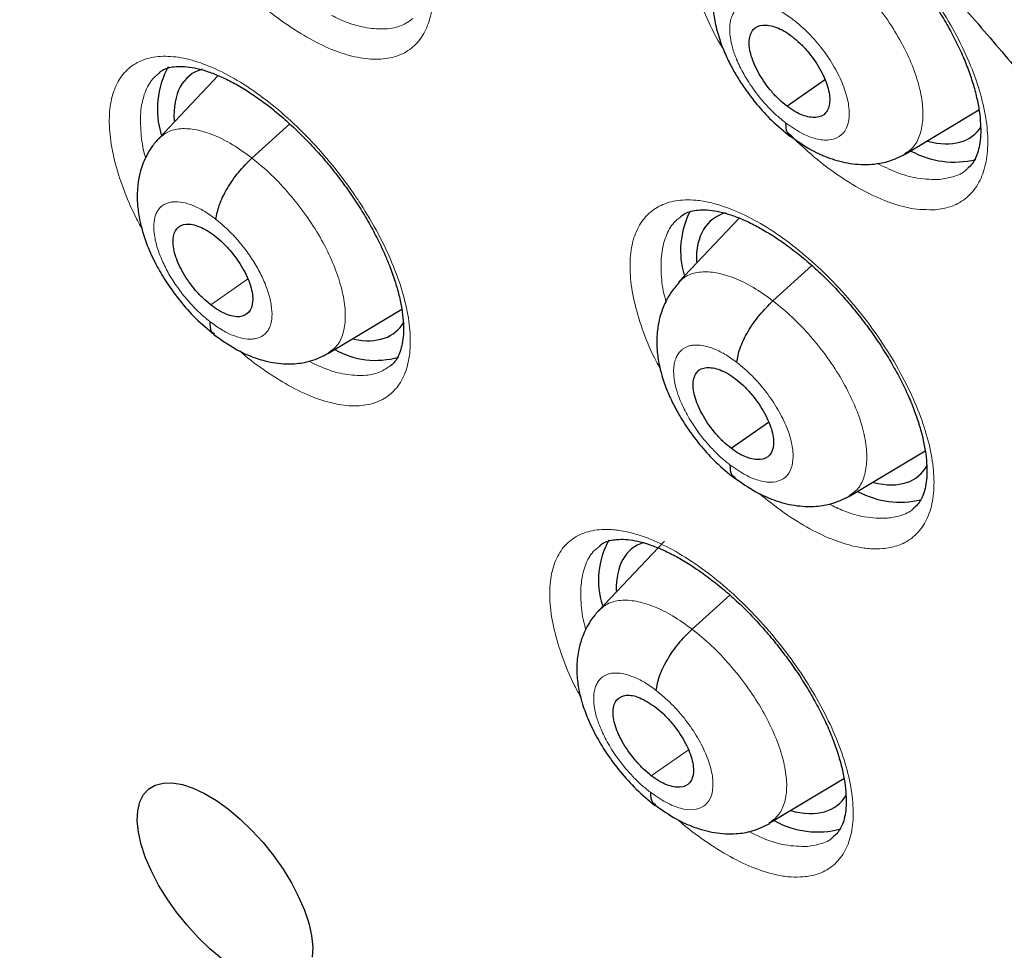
# Model space of a CAD drawing. Header units: millimetres. Extents: x 8 to 2230, y 12 to 2204.
# Tile 131 of 162: x 2051.57 to 2060.52, y 841.98 to 850.45. Entities that reach past the tile are written whole.
import ezdxf

# ---------------------------------------------------------------- set-up
doc = ezdxf.new("R2010")
doc.units = ezdxf.units.MM

msp = doc.modelspace()

# ---------------------------------------------------------------- linework, layer by layer
at = {"color": 7, "linetype": 'Continuous', "lineweight": 30}
for p, q in [((2053.3745, 849.9401), (2052.8321, 849.3671)), ((2058.5459, 849.6626), (2058.8894, 849.9018)), ((2059.6211, 849.2271), (2060.2925, 849.6281)), ((2058.1123, 848.6444), (2057.561, 848.0616)), ((2058.4191, 847.8912), (2058.7734, 848.212)), ((2054.3759, 847.4153), (2055.0437, 847.8142)), ((2058.0382, 846.5494), (2058.3778, 846.7859)), ((2059.1146, 846.1147), (2059.8035, 846.5262)), ((2057.4324, 845.705), (2056.8323, 845.0714)), ((2058.3852, 843.1383), (2059.0648, 843.5448))]:
    msp.add_line(p, q, dxfattribs=at)
at = {"color": 252, "linetype": 'Continuous', "lineweight": 0}
for p, q in [((2053.6808, 849.1907), (2054.0235, 849.5011)), ((2053.3059, 847.8536), (2053.6405, 848.0867)), ((2057.6842, 844.9033), (2058.027, 845.2137)), ((2057.313, 843.5692), (2057.648, 843.8025))]:
    msp.add_line(p, q, dxfattribs=at)
at = {"color": 7, "linetype": 'Continuous', "lineweight": 30, "flags": 128}
msp.add_lwpolyline([(2053.405, 841.9044), (2053.2967, 841.9954), (2053.1909, 842.0973), (2053.0897, 842.2084), (2052.995, 842.3264), (2052.9084, 842.4493), (2052.8317, 842.5746), (2052.7662, 842.7002), (2052.7132, 842.8236), (2052.6737, 842.9425), (2052.6483, 843.0548), (2052.6376, 843.1583), (2052.6418, 843.2512), (2052.6608, 843.3316), (2052.6942, 843.3981), (2052.7414, 843.4494), (2052.8015, 843.4847), (2052.8735, 843.5031), (2052.9559, 843.5045), (2053.0473, 843.4887), (2053.1459, 843.4561), (2053.2499, 843.4072), (2053.3573, 843.343), (2053.4662, 843.2647), (2053.5746, 843.1737), (2053.6804, 843.0718), (2053.7816, 842.9607), (2053.8763, 842.8427), (2053.9629, 842.7198), (2054.0396, 842.5945), (2054.1051, 842.4689), (2054.1581, 842.3455), (2054.1976, 842.2266), (2054.223, 842.1143), (2054.2337, 842.0108), (2054.2295, 841.9179)], dxfattribs=at)
at = {"color": 7, "linetype": 'Continuous', "lineweight": 30}
for centre, radius, start, end in [((2053.6055, 849.6375), 0.7856, 150.94526, 197.37642), ((2060.0704, 849.9861), 0.8326, 241.59471, 283.39552), ((2058.3735, 848.3477), 0.7944, 153.58845, 196.28377), ((2054.8064, 848.0926), 0.7433, 239.94565, 286.21613), ((2059.577, 846.8807), 0.8216, 242.20628, 283.24954), ((2057.5753, 845.3501), 0.7427, 150.70518, 197.94648), ((2058.826, 843.8531), 0.7956, 240.18201, 285.26164)]:
    msp.add_arc(centre, radius, start, end, dxfattribs=at)
for centre, major_axis, ratio, start_param, end_param in [((2054.0477, 848.772), (-0.9345, 1.1684), 0.457273, 6.096728, 6.8506), ((2059.3044, 850.5654), (-0.9368, 1.1698), 0.45834, 2.594635, 3.301105), ((2058.8013, 847.4611), (-0.9366, 1.1685), 0.458397, 6.084315, 6.820831), ((2054.0477, 848.772), (-0.9345, 1.1684), 0.457273, 2.636516, 3.322611), ((2058.8013, 847.4611), (-0.9366, 1.1685), 0.458397, 2.606415, 3.336402), ((2058.0715, 844.4683), (-0.9359, 1.1663), 0.457709, 6.107317, 6.820941), ((2058.0715, 844.4683), (-0.9359, 1.1663), 0.457709, 2.579224, 3.31941)]:
    msp.add_ellipse(centre, major_axis=major_axis, ratio=ratio, start_param=start_param, end_param=end_param, dxfattribs=at)
for points, knots in [([(2091.2758, 812.468), (2091.3522, 812.5277), (2091.5025, 812.6449), (2091.7052, 812.8118), (2091.8851, 812.9654), (2092.0418, 813.1043), (2092.1877, 813.2378), (2092.3208, 813.3634), (2092.4407, 813.48), (2092.5508, 813.59), (2092.6619, 813.7039), (2092.7785, 813.8268), (2092.8941, 813.9524), (2093.0013, 814.0723), (2093.0986, 814.1841), (2093.1864, 814.2874), (2093.287, 814.4086), (2093.3997, 814.5484), (2093.5265, 814.7114), (2093.6494, 814.8754), (2093.7714, 815.0442), (2093.8919, 815.2174), (2094.0106, 815.3945), (2094.1266, 815.5746), (2094.2395, 815.7569), (2094.3494, 815.9415), (2094.4597, 816.1342), (2094.574, 816.3426), (2094.6958, 816.5753), (2094.8245, 816.8345), (2094.9699, 817.1453), (2095.1222, 817.4955), (2095.2728, 817.8723), (2095.4057, 818.2333), (2095.5214, 818.5742), (2095.62, 818.8881), (2095.6865, 819.1152), (2095.7294, 819.2689), (2095.7566, 819.3683), (2095.7886, 819.4884), (2095.8252, 819.6308), (2095.9103, 819.9756), (2096.0278, 820.5127), (2096.1391, 821.146), (2096.2149, 821.6686), (2096.266, 822.0815), (2096.308, 822.4853), (2096.3417, 822.8793), (2096.3674, 823.2576), (2096.3859, 823.6126), (2096.3982, 823.936), (2096.4056, 824.2245), (2096.4094, 824.4768), (2096.4106, 824.6923), (2096.4103, 824.8701), (2096.4093, 824.9976), (2096.4084, 825.0826), (2096.4076, 825.1419), (2096.4065, 825.2108), (2096.4048, 825.3041), (2096.402, 825.428), (2096.3978, 825.5821), (2096.3919, 825.7601), (2096.3809, 826.0356), (2096.3618, 826.4119), (2096.3294, 826.8993), (2096.286, 827.4255), (2096.2298, 827.9912), (2096.1604, 828.5861), (2096.0637, 829.3066), (2095.9347, 830.1348), (2095.7673, 831.0628), (2095.5894, 831.9371), (2095.4057, 832.7568), (2095.2204, 833.5216), (2095.0278, 834.2636), (2094.8296, 834.9819), (2094.6247, 835.6852), (2094.3713, 836.5126), (2094.0547, 837.486), (2093.6606, 838.6187), (2093.227, 839.7888), (2092.7522, 840.9961), (2092.2726, 842.1485), (2091.796, 843.2401), (2091.3296, 844.2654), (2090.8363, 845.3082), (2090.3223, 846.354), (2089.7495, 847.4781), (2089.1211, 848.6649), (2088.4363, 849.9078), (2087.7489, 851.1097), (2087.0622, 852.2693), (2086.4257, 853.3099), (2085.8431, 854.2368), (2085.3147, 855.0584), (2084.7784, 855.8742), (2084.2202, 856.7048), (2083.6145, 857.5861), (2082.9566, 858.5207), (2082.2433, 859.5088), (2081.4854, 860.5318), (2080.6816, 861.5881), (2079.8309, 862.6759), (2079.0348, 863.6655), (2078.3042, 864.552), (2077.6491, 865.3311), (2076.9714, 866.1207), (2076.2711, 866.9198), (2075.5568, 867.7174), (2074.8431, 868.4974), (2074.0853, 869.3083), (2073.2932, 870.1363), (2072.4721, 870.9735), (2071.6894, 871.7528), (2070.9464, 872.476), (2070.2444, 873.1448), (2069.5844, 873.7608), (2069.0387, 874.2604), (2068.5993, 874.6568), (2068.2604, 874.9592), (2067.9492, 875.2341), (2067.6737, 875.4753), (2067.4599, 875.661), (2067.3003, 875.7989), (2067.1823, 875.9004), (2067.0575, 876.0074), (2066.9048, 876.1378), (2066.7075, 876.3053), (2066.474, 876.5023), (2066.2067, 876.7259), (2065.9084, 876.9733), (2065.5774, 877.2451), (2065.2288, 877.5282), (2064.8781, 877.8097), (2064.3893, 878.1977), (2063.7752, 878.6763), (2063.0722, 879.2105), (2062.4371, 879.6822), (2061.8517, 880.1082), (2061.2654, 880.5261), (2060.6506, 880.9549), (2059.9985, 881.399), (2059.3089, 881.8565), (2058.5934, 882.3178), (2057.8759, 882.7668), (2057.1812, 883.1869), (2056.717, 883.4622), (2056.4852, 883.5941), (2056.4713, 883.6021)], [0, 0, 0, 0, 0.0042077, 0.0082656, 0.0121942, 0.0159248, 0.0192828, 0.0222635, 0.025087, 0.0274445, 0.0301951, 0.0333074, 0.0363414, 0.0391559, 0.0417511, 0.0441273, 0.0462845, 0.0500415, 0.0536049, 0.057244, 0.060959, 0.0647457, 0.0685605, 0.0723922, 0.0762278, 0.0800446, 0.0838669, 0.0880517, 0.0927157, 0.0978595, 0.1034175, 0.1108565, 0.1178811, 0.1244908, 0.1306551, 0.136254, 0.141145, 0.1425561, 0.1442438, 0.1463224, 0.1487919, 0.151607, 0.164055, 0.1758629, 0.1825868, 0.189083, 0.1953511, 0.2013911, 0.2071965, 0.2125514, 0.217349, 0.2215892, 0.2252718, 0.2283967, 0.2309638, 0.232973, 0.2338958, 0.2346271, 0.2355301, 0.2368686, 0.2386424, 0.2408517, 0.2434653, 0.2462327, 0.2525492, 0.25933, 0.266575, 0.274284, 0.28244, 0.2906031, 0.303052, 0.3150371, 0.3265577, 0.3364509, 0.3459731, 0.3551243, 0.3639047, 0.3723252, 0.3807252, 0.3938239, 0.4072503, 0.4210066, 0.4350949, 0.4495177, 0.4610865, 0.4728647, 0.4848539, 0.4969042, 0.50868, 0.5232519, 0.5373587, 0.5509994, 0.5641721, 0.5768748, 0.586525, 0.5958834, 0.6050539, 0.614582, 0.6245464, 0.6355915, 0.6471277, 0.6591551, 0.6716742, 0.6846853, 0.6981888, 0.707561, 0.7171571, 0.7269774, 0.7370222, 0.7472853, 0.7573912, 0.7671239, 0.7789713, 0.7902141, 0.8008515, 0.8108829, 0.8203077, 0.8291254, 0.8373355, 0.8420902, 0.8466142, 0.8507949, 0.8544312, 0.8575189, 0.8592433, 0.8607325, 0.8621693, 0.8641563, 0.8667408, 0.8699231, 0.8733271, 0.8772235, 0.8816128, 0.8862861, 0.890855, 0.8953109, 0.9053658, 0.9147908, 0.9226729, 0.9300628, 0.9375455, 0.9454494, 0.9539496, 0.9628899, 0.9722711, 0.9818121, 0.9908807, 0.9994521, 1, 1, 1, 1]), ([(2048.2071, 876.2271), (2048.3197, 876.1618), (2048.6459, 875.9725), (2049.1878, 875.6491), (2049.8334, 875.2529), (2050.481, 874.8436), (2051.1303, 874.4216), (2051.7811, 873.9871), (2052.4332, 873.5403), (2053.0861, 873.0812), (2053.7397, 872.6101), (2054.3938, 872.1273), (2055.0479, 871.6328), (2055.7019, 871.1269), (2056.3555, 870.6098), (2057.0084, 870.0816), (2057.6604, 869.5427), (2058.3111, 868.9932), (2058.9603, 868.4333), (2059.6078, 867.8633), (2060.2533, 867.2834), (2060.8964, 866.6938), (2061.537, 866.0948), (2062.1748, 865.4867), (2062.8095, 864.8696), (2063.4409, 864.2438), (2064.0687, 863.6095), (2064.6926, 862.9671), (2065.3124, 862.3168), (2065.9279, 861.6588), (2066.5387, 860.9935), (2067.1447, 860.321), (2067.7456, 859.6417), (2068.3411, 858.9558), (2068.931, 858.2637), (2069.5151, 857.5655), (2070.0931, 856.8616), (2070.6647, 856.1523), (2071.2299, 855.4378), (2071.7883, 854.7185), (2072.3396, 853.9946), (2072.8838, 853.2665), (2073.4204, 852.5344), (2073.9495, 851.7986), (2074.4706, 851.0594), (2074.9837, 850.3172), (2075.4884, 849.5722), (2075.9847, 848.8247), (2076.4722, 848.0751), (2076.9508, 847.3236), (2077.4204, 846.5706), (2077.8806, 845.8164), (2078.3314, 845.0612), (2078.7725, 844.3054), (2079.2038, 843.5493), (2079.6251, 842.7932), (2080.0362, 842.0374), (2080.437, 841.2822), (2080.8272, 840.528), (2081.2068, 839.7749), (2081.5756, 839.0235), (2081.9335, 838.2739), (2082.2802, 837.5264), (2082.6157, 836.7815), (2082.9398, 836.0393), (2083.2524, 835.3002), (2083.5534, 834.5645), (2083.8426, 833.8325), (2084.12, 833.1045), (2084.3854, 832.3808), (2084.6388, 831.6617), (2084.8799, 830.9474), (2085.1089, 830.2384), (2085.3255, 829.5349), (2085.5296, 828.8371), (2085.7213, 828.1455), (2085.9004, 827.4601), (2086.0669, 826.7815), (2086.2206, 826.1097), (2086.3617, 825.4452), (2086.4899, 824.7881), (2086.6054, 824.1387), (2086.7079, 823.4974), (2086.7976, 822.8644), (2086.8744, 822.2399), (2086.9383, 821.6242), (2086.9892, 821.0176), (2087.0272, 820.4202), (2087.0523, 819.8324), (2087.0645, 819.2544), (2087.0637, 818.6863), (2087.0501, 818.1285), (2087.0236, 817.5811), (2086.9843, 817.0444), (2086.9322, 816.5185), (2086.8673, 816.0036), (2086.7897, 815.5), (2086.6995, 815.0078), (2086.5966, 814.5272), (2086.4812, 814.0583), (2086.3532, 813.6013), (2086.2127, 813.1563), (2086.0598, 812.7235), (2085.8946, 812.3029), (2085.7169, 811.8949), (2085.5269, 811.4993), (2085.3247, 811.1165), (2085.1102, 810.7465), (2084.8835, 810.3894), (2084.6446, 810.0454), (2084.3936, 809.7146), (2084.1305, 809.3973), (2083.8556, 809.0931), (2083.5676, 808.804), (2083.3612, 808.6078), (2083.2475, 808.5121), (2083.2375, 808.5037)], [0, 0, 0, 0, 0.004666, 0.013525, 0.022386, 0.031248, 0.040111, 0.048976, 0.057841, 0.066707, 0.075574, 0.084443, 0.093312, 0.102182, 0.111052, 0.119924, 0.128796, 0.137669, 0.146543, 0.155417, 0.164292, 0.173167, 0.182043, 0.19092, 0.199797, 0.208674, 0.217552, 0.22643, 0.235308, 0.244187, 0.253065, 0.261944, 0.270824, 0.279703, 0.288583, 0.297462, 0.306342, 0.315222, 0.324102, 0.332981, 0.341861, 0.350741, 0.35962, 0.3685, 0.377379, 0.386258, 0.395137, 0.404015, 0.412893, 0.421771, 0.430649, 0.439526, 0.448402, 0.457279, 0.466154, 0.47503, 0.483904, 0.492778, 0.501652, 0.510525, 0.519397, 0.528268, 0.537138, 0.546008, 0.554877, 0.563745, 0.572611, 0.581477, 0.590342, 0.599206, 0.608069, 0.61693, 0.62579, 0.634649, 0.643507, 0.652364, 0.661219, 0.670073, 0.678925, 0.687776, 0.696626, 0.705475, 0.714322, 0.723168, 0.732013, 0.740858, 0.749701, 0.758543, 0.767386, 0.776228, 0.78507, 0.793912, 0.802755, 0.8116, 0.820446, 0.829295, 0.838147, 0.847003, 0.855864, 0.864731, 0.873605, 0.882487, 0.891378, 0.90028, 0.909194, 0.918121, 0.927061, 0.936017, 0.944988, 0.953975, 0.962977, 0.971994, 0.981025, 0.990068, 0.99912, 1, 1, 1, 1]), ([(2053.6648, 856.7721), (2053.7465, 856.7082), (2053.9833, 856.5227), (2054.3751, 856.2072), (2054.8399, 855.8224), (2055.3036, 855.4267), (2055.7661, 855.0208), (2056.227, 854.605), (2056.6857, 854.1794), (2057.142, 853.7446), (2057.5954, 853.3008), (2058.0456, 852.8484), (2058.4923, 852.3877), (2058.9349, 851.9192), (2059.3732, 851.4432), (2059.8068, 850.96), (2060.2354, 850.4702), (2060.6586, 849.974), (2061.076, 849.4718), (2061.4873, 848.9642), (2061.8922, 848.4515), (2062.2903, 847.934), (2062.6813, 847.4123), (2063.065, 846.8868), (2063.4409, 846.3578), (2063.8088, 845.8259), (2064.1685, 845.2914), (2064.5195, 844.7548), (2064.8616, 844.2166), (2065.1946, 843.6772), (2065.5182, 843.137), (2065.8322, 842.5965), (2066.1362, 842.0561), (2066.4301, 841.5163), (2066.7136, 840.9775), (2066.9865, 840.4403), (2067.2486, 839.905), (2067.4997, 839.3721), (2067.7396, 838.842), (2067.9682, 838.3153), (2068.1853, 837.7923), (2068.3906, 837.2736), (2068.5842, 836.7596), (2068.7658, 836.2506), (2068.9354, 835.7473), (2069.0928, 835.2499), (2069.238, 834.759), (2069.3709, 834.275), (2069.4914, 833.7983), (2069.5995, 833.3294), (2069.6952, 832.8686), (2069.7785, 832.4164), (2069.8494, 831.9731), (2069.9079, 831.5393), (2069.9541, 831.1151), (2069.9881, 830.7011), (2070.0099, 830.2975), (2070.0197, 829.9046), (2070.0175, 829.5228), (2070.0035, 829.1524), (2069.9779, 828.7937), (2069.9408, 828.4467), (2069.8925, 828.1118), (2069.8329, 827.7891), (2069.7624, 827.4786), (2069.6811, 827.1805), (2069.589, 826.8946), (2069.4863, 826.621), (2069.3728, 826.3596), (2069.2487, 826.1103), (2069.1135, 825.8728), (2068.9672, 825.6471), (2068.8093, 825.4332), (2068.6396, 825.2308), (2068.4569, 825.0412), (2068.2994, 824.894), (2068.1985, 824.8152), (2068.1667, 824.7904)], [0, 0, 0, 0, 0.00708, 0.020534, 0.033994, 0.047461, 0.060933, 0.074412, 0.087895, 0.101384, 0.114876, 0.128373, 0.141872, 0.155375, 0.16888, 0.182388, 0.195897, 0.209408, 0.222919, 0.236431, 0.249944, 0.263456, 0.276967, 0.290478, 0.303987, 0.317494, 0.330999, 0.344502, 0.358001, 0.371497, 0.384989, 0.398477, 0.41196, 0.425438, 0.43891, 0.452376, 0.465836, 0.479288, 0.492732, 0.506168, 0.519596, 0.533014, 0.546422, 0.55982, 0.573207, 0.586582, 0.599946, 0.613297, 0.626635, 0.639961, 0.653273, 0.666573, 0.679859, 0.693134, 0.706397, 0.71965, 0.732895, 0.746134, 0.75937, 0.772606, 0.785847, 0.799098, 0.812368, 0.825665, 0.839, 0.852387, 0.86584, 0.879379, 0.893024, 0.906796, 0.920721, 0.93482, 0.949113, 0.96361, 0.978307, 0.99318, 1, 1, 1, 1]), ([(2058.0699, 851.7494), (2058.0842, 851.7599), (2058.113, 851.7812), (2058.1691, 851.8014), (2058.2376, 851.8138), (2058.3183, 851.8149), (2058.4112, 851.8029), (2058.5117, 851.7776), (2058.6195, 851.7391), (2058.7339, 851.6871), (2058.8543, 851.6214), (2058.9789, 851.5423), (2059.1059, 851.4504), (2059.2331, 851.3469), (2059.3583, 851.2332), (2059.4798, 851.1109), (2059.5966, 850.981), (2059.7085, 850.8442), (2059.8148, 850.7012), (2059.9136, 850.554), (2060.0034, 850.405), (2060.0826, 850.2569), (2060.1501, 850.1119), (2060.2054, 849.9719), (2060.2489, 849.8367), (2060.2811, 849.707), (2060.3016, 849.5843), (2060.3104, 849.4717), (2060.308, 849.3716), (2060.2957, 849.2861), (2060.2754, 849.2167), (2060.2475, 849.1602), (2060.2184, 849.1195), (2060.1946, 849.1011), (2060.1853, 849.0939)], [0, 0, 0, 0, 0.032702, 0.06605, 0.097061, 0.130096, 0.161681, 0.192443, 0.222696, 0.25341, 0.284586, 0.316139, 0.347938, 0.379843, 0.411692, 0.443271, 0.474627, 0.506372, 0.538446, 0.570696, 0.602901, 0.634844, 0.666358, 0.697332, 0.728159, 0.759501, 0.791025, 0.822441, 0.853497, 0.884069, 0.914256, 0.944545, 0.978376, 1, 1, 1, 1]), ([(2058.0787, 851.1765), (2058.0538, 851.1476), (2058.0071, 851.0935), (2057.9505, 850.9941), (2057.9104, 850.8936), (2057.8876, 850.8002), (2057.8771, 850.729), (2057.8712, 850.6521), (2057.8728, 850.5512), (2057.8916, 850.4174), (2057.9301, 850.2752), (2057.9821, 850.1405), (2058.0403, 850.0206), (2058.1038, 849.9106), (2058.18, 849.7959), (2058.2792, 849.6674), (2058.4123, 849.5205), (2058.5179, 849.434), (2058.5752, 849.3871)], [0, 0, 0, 0, 0.061161, 0.114465, 0.179642, 0.227629, 0.25923, 0.286272, 0.344626, 0.415911, 0.492449, 0.560239, 0.619594, 0.676562, 0.734244, 0.80708, 0.895404, 1, 1, 1, 1]), ([(2058.5459, 849.6626), (2058.522, 849.6821), (2058.4743, 849.7211), (2058.3848, 849.8175), (2058.2885, 849.9535), (2058.2131, 850.1214), (2058.1946, 850.2666), (2058.2314, 850.3694), (2058.3222, 850.4101), (2058.4272, 850.3921), (2058.5205, 850.3487), (2058.5686, 850.3143), (2058.5926, 850.2971)], [0, 0, 0, 0, 0.062835, 0.125532, 0.250818, 0.375518, 0.499994, 0.624476, 0.74918, 0.874466, 0.937164, 1, 1, 1, 1]), ([(2058.5926, 850.2971), (2058.6165, 850.2776), (2058.6642, 850.2387), (2058.7536, 850.1423), (2058.85, 850.0062), (2058.9254, 849.8384), (2058.9439, 849.6932), (2058.9071, 849.5904), (2058.8163, 849.5497), (2058.7113, 849.5677), (2058.618, 849.6111), (2058.5699, 849.6454), (2058.5459, 849.6626)], [0, 0, 0, 0, 0.062835, 0.125532, 0.250818, 0.375518, 0.499994, 0.624476, 0.749181, 0.874466, 0.937164, 1, 1, 1, 1]), ([(2052.8403, 849.9693), (2052.8487, 849.9763), (2052.8692, 849.9932), (2052.9112, 850.0099), (2052.9716, 850.0231), (2053.0456, 850.0259), (2053.1332, 850.0167), (2053.2304, 849.9945), (2053.3359, 849.9588), (2053.4484, 849.9095), (2053.5658, 849.8468), (2053.6862, 849.7712), (2053.8088, 849.6834), (2053.9329, 849.5838), (2054.0576, 849.4726), (2054.1811, 849.3511), (2054.3013, 849.2211), (2054.4164, 849.0843), (2054.5245, 848.9428), (2054.6243, 848.7984), (2054.7155, 848.6521), (2054.7978, 848.5047), (2054.8703, 848.3575), (2054.932, 848.2129), (2054.9819, 848.0733), (2055.0196, 847.941), (2055.0449, 847.8184), (2055.058, 847.7074), (2055.0601, 847.6078), (2055.052, 847.52), (2055.035, 847.445), (2055.0105, 847.3836), (2054.9804, 847.3348), (2054.9562, 847.3125), (2054.9438, 847.3011)], [0, 0, 0, 0, 0.0226447, 0.0552812, 0.0857917, 0.1183105, 0.1497696, 0.1809555, 0.2121222, 0.2433153, 0.2744655, 0.3054179, 0.3361582, 0.367491, 0.3992274, 0.4312483, 0.4634129, 0.4955436, 0.5275086, 0.5591399, 0.5906316, 0.6223901, 0.6543135, 0.6862426, 0.7179943, 0.7494208, 0.7804096, 0.8107927, 0.840855, 0.8713386, 0.9021245, 0.9334311, 0.965821, 1, 1, 1, 1]), ([(2058.5348, 849.5106), (2058.5355, 849.4747), (2058.5365, 849.4202), (2058.5704, 849.4023), (2058.5821, 849.3961)], [0, 0, 0, 0, 0.657772, 1, 1, 1, 1]), ([(2052.8323, 849.3691), (2052.8106, 849.3441), (2052.7695, 849.2968), (2052.7119, 849.1997), (2052.6689, 849.0909), (2052.6462, 848.982), (2052.6359, 848.8793), (2052.6372, 848.7679), (2052.6545, 848.6425), (2052.6867, 848.5105), (2052.7367, 848.3667), (2052.8113, 848.2089), (2052.9097, 848.0459), (2053.0265, 847.8865), (2053.1708, 847.7224), (2053.2796, 847.6314), (2053.3365, 847.5838)], [0, 0, 0, 0, 0.052701, 0.099638, 0.176243, 0.230649, 0.264599, 0.327268, 0.400155, 0.459642, 0.535326, 0.626989, 0.706401, 0.794988, 0.892732, 1, 1, 1, 1]), ([(2058.5726, 849.3935), (2058.6384, 849.3469), (2058.7564, 849.2635), (2058.9407, 849.1831), (2059.1187, 849.1346), (2059.3058, 849.1268), (2059.4758, 849.1547), (2059.5702, 849.2017), (2059.6225, 849.2277)], [0, 0, 0, 0, 0.196751, 0.352612, 0.527927, 0.701332, 0.834538, 1, 1, 1, 1]), ([(2053.3534, 848.632), (2053.3605, 848.6737), (2053.3747, 848.7573), (2053.45, 848.9108), (2053.5546, 849.0648), (2053.6387, 849.1487), (2053.6808, 849.1907)], [0, 0, 0, 0, 0.249329, 0.499818, 0.750128, 1, 1, 1, 1]), ([(2057.5777, 848.6568), (2057.591, 848.6668), (2057.6182, 848.6871), (2057.672, 848.7066), (2057.7388, 848.7189), (2057.8181, 848.7199), (2057.9097, 848.7081), (2058.0092, 848.683), (2058.1161, 848.6448), (2058.2298, 848.5932), (2058.3496, 848.528), (2058.474, 848.4493), (2058.6008, 848.3579), (2058.7281, 848.2548), (2058.8537, 848.1416), (2058.9756, 848.0198), (2059.093, 847.8904), (2059.2057, 847.7541), (2059.3128, 847.6117), (2059.4126, 847.465), (2059.5036, 847.3165), (2059.5841, 847.1687), (2059.653, 847.0241), (2059.7097, 846.8844), (2059.7547, 846.7496), (2059.7883, 846.6202), (2059.8103, 846.4979), (2059.8206, 846.3855), (2059.8197, 846.2857), (2059.8088, 846.2005), (2059.7898, 846.1314), (2059.7635, 846.0757), (2059.7351, 846.0348), (2059.7116, 846.016), (2059.7017, 846.0082)], [0, 0, 0, 0, 0.031708, 0.065031, 0.095961, 0.128916, 0.160413, 0.191115, 0.221308, 0.251961, 0.283092, 0.314612, 0.346391, 0.378286, 0.410135, 0.441729, 0.473085, 0.50481, 0.53687, 0.56911, 0.601316, 0.633266, 0.664792, 0.69578, 0.726582, 0.75789, 0.789382, 0.820766, 0.851782, 0.882297, 0.912393, 0.942546, 0.975924, 1, 1, 1, 1]), ([(2053.3059, 847.8536), (2053.2822, 847.8734), (2053.2348, 847.9129), (2053.1454, 848.0088), (2053.0476, 848.1451), (2052.9862, 848.2848), (2052.9634, 848.3849), (2052.9599, 848.4733), (2052.9903, 848.5569), (2053.0759, 848.6001), (2053.1805, 848.5785), (2053.2727, 848.5331), (2053.3203, 848.4986), (2053.3441, 848.4814)], [0, 0, 0, 0, 0.0627831, 0.1256026, 0.2505041, 0.3753141, 0.4379273, 0.5005147, 0.6255058, 0.7499759, 0.8745775, 0.9372784, 1, 1, 1, 1]), ([(2053.3441, 848.4814), (2053.3678, 848.4616), (2053.4152, 848.4221), (2053.5046, 848.3261), (2053.6024, 848.1899), (2053.6638, 848.0502), (2053.6866, 847.9501), (2053.6901, 847.8617), (2053.6597, 847.7781), (2053.5741, 847.7349), (2053.4695, 847.7565), (2053.3773, 847.8019), (2053.3297, 847.8364), (2053.3059, 847.8536)], [0, 0, 0, 0, 0.0627831, 0.1256026, 0.2505041, 0.3753141, 0.4379273, 0.5005147, 0.6255058, 0.7499759, 0.8745775, 0.9372784, 1, 1, 1, 1]), ([(2057.5663, 848.0595), (2057.5414, 848.0305), (2057.4947, 847.9764), (2057.4384, 847.8768), (2057.3988, 847.7761), (2057.3765, 847.6826), (2057.3666, 847.6114), (2057.3612, 847.5346), (2057.3636, 847.434), (2057.3835, 847.3009), (2057.4228, 847.1596), (2057.4754, 847.0258), (2057.5341, 846.9068), (2057.5979, 846.7974), (2057.6744, 846.6833), (2057.7737, 846.5556), (2057.9067, 846.4095), (2058.0121, 846.3233), (2058.0692, 846.2766)], [0, 0, 0, 0, 0.061438, 0.114952, 0.180328, 0.228389, 0.259963, 0.287065, 0.345464, 0.416736, 0.493147, 0.560809, 0.62005, 0.676961, 0.734592, 0.807341, 0.895547, 1, 1, 1, 1]), ([(2058.0901, 847.3311), (2058.0974, 847.373), (2058.1121, 847.4571), (2058.1877, 847.6109), (2058.2927, 847.7651), (2058.377, 847.8492), (2058.4191, 847.8912)], [0, 0, 0, 0, 0.248947, 0.499664, 0.750275, 1, 1, 1, 1]), ([(2053.2969, 847.7033), (2053.2975, 847.667), (2053.2983, 847.6149), (2053.33, 847.597), (2053.3397, 847.5915)], [0, 0, 0, 0, 0.695296, 1, 1, 1, 1]), ([(2053.3348, 847.5853), (2053.3996, 847.5384), (2053.5155, 847.4544), (2053.6958, 847.3726), (2053.8672, 847.3224), (2054.0538, 847.3123), (2054.2264, 847.3397), (2054.3231, 847.3876), (2054.3767, 847.4142)], [0, 0, 0, 0, 0.1962657, 0.3513341, 0.5247505, 0.6976264, 0.8321868, 1, 1, 1, 1]), ([(2058.0382, 846.5494), (2058.0143, 846.5688), (2057.9666, 846.6078), (2057.8769, 846.704), (2057.7801, 846.8397), (2057.7039, 847.0069), (2057.6844, 847.1513), (2057.7203, 847.2534), (2057.8102, 847.2934), (2057.9147, 847.275), (2058.0078, 847.2314), (2058.0559, 847.1971), (2058.0799, 847.1799)], [0, 0, 0, 0, 0.062835, 0.125534, 0.250822, 0.37552, 0.499996, 0.624476, 0.749177, 0.874465, 0.937164, 1, 1, 1, 1]), ([(2058.0799, 847.1799), (2058.1038, 847.1604), (2058.1516, 847.1214), (2058.2412, 847.0252), (2058.338, 846.8895), (2058.4143, 846.7224), (2058.4337, 846.578), (2058.3979, 846.4759), (2058.308, 846.4359), (2058.2034, 846.4543), (2058.1103, 846.4978), (2058.0623, 846.5322), (2058.0382, 846.5494)], [0, 0, 0, 0, 0.062835, 0.125534, 0.250822, 0.37552, 0.499996, 0.624476, 0.749177, 0.874465, 0.937164, 1, 1, 1, 1]), ([(2058.0284, 846.3983), (2058.0293, 846.3626), (2058.0307, 846.3089), (2058.0646, 846.2914), (2058.076, 846.2856)], [0, 0, 0, 0, 0.664053, 1, 1, 1, 1]), ([(2058.0659, 846.2834), (2058.1316, 846.2369), (2058.2493, 846.1535), (2058.4332, 846.0726), (2058.6109, 846.0234), (2058.7982, 846.0149), (2058.9688, 846.0422), (2059.0635, 846.0893), (2059.116, 846.1153)], [0, 0, 0, 0, 0.1962038, 0.3517473, 0.5268895, 0.7004902, 0.8340474, 1, 1, 1, 1]), ([(2056.8415, 845.6618), (2056.8539, 845.6712), (2056.8797, 845.6906), (2056.9314, 845.7094), (2056.9965, 845.7212), (2057.0742, 845.7221), (2057.1645, 845.7103), (2057.2629, 845.6853), (2057.369, 845.6472), (2057.4819, 845.5958), (2057.6012, 845.5308), (2057.7251, 845.4524), (2057.8518, 845.3614), (2057.9791, 845.2587), (2058.1048, 845.1458), (2058.2271, 845.0243), (2058.3451, 844.8954), (2058.4584, 844.7595), (2058.5662, 844.6175), (2058.667, 844.4713), (2058.759, 844.3232), (2058.8407, 844.1758), (2058.9109, 844.0316), (2058.969, 843.8922), (2059.0153, 843.7578), (2059.0503, 843.6288), (2059.0738, 843.5069), (2059.0855, 843.3949), (2059.086, 843.2955), (2059.0764, 843.2107), (2059.0588, 843.142), (2059.034, 843.0873), (2059.0064, 843.0463), (2058.9834, 843.0275), (2058.9732, 843.0191)], [0, 0, 0, 0, 0.031095, 0.064344, 0.095166, 0.128008, 0.159398, 0.190024, 0.220157, 0.250743, 0.281822, 0.313306, 0.34506, 0.376941, 0.408787, 0.440394, 0.471747, 0.503449, 0.535488, 0.567716, 0.599919, 0.631875, 0.663413, 0.694414, 0.725192, 0.756461, 0.787918, 0.819267, 0.850241, 0.880698, 0.910702, 0.940718, 0.973625, 1, 1, 1, 1]), ([(2056.8364, 845.0756), (2056.8148, 845.0508), (2056.7738, 845.0038), (2056.716, 844.908), (2056.6718, 844.8012), (2056.6472, 844.6944), (2056.635, 844.5934), (2056.6343, 844.4831), (2056.6505, 844.3574), (2056.6837, 844.2245), (2056.7359, 844.0796), (2056.8131, 843.9215), (2056.9136, 843.7587), (2057.0321, 843.6001), (2057.1779, 843.4372), (2057.2877, 843.347), (2057.3451, 843.2999)], [0, 0, 0, 0, 0.052901, 0.100012, 0.176737, 0.230939, 0.264583, 0.32698, 0.399794, 0.459483, 0.535453, 0.627479, 0.70704, 0.795599, 0.893119, 1, 1, 1, 1]), ([(2057.3579, 844.3454), (2057.3649, 844.387), (2057.3789, 844.4704), (2057.4537, 844.6237), (2057.5582, 844.7775), (2057.6422, 844.8614), (2057.6842, 844.9033)], [0, 0, 0, 0, 0.249279, 0.499803, 0.750141, 1, 1, 1, 1]), ([(2057.313, 843.5692), (2057.2891, 843.5888), (2057.2415, 843.628), (2057.1517, 843.7239), (2057.0537, 843.8589), (2056.977, 844.0254), (2056.9556, 844.1698), (2056.992, 844.27), (2057.0789, 844.3114), (2057.2047, 844.2909), (2057.3009, 844.2271), (2057.3491, 844.1952)], [0, 0, 0, 0, 0.062716, 0.125438, 0.250615, 0.375161, 0.499925, 0.624754, 0.749932, 0.874868, 1, 1, 1, 1]), ([(2057.3491, 844.1952), (2057.373, 844.1757), (2057.4207, 844.1368), (2057.5105, 844.0407), (2057.6078, 843.9054), (2057.6849, 843.7389), (2057.7054, 843.5954), (2057.6707, 843.4941), (2057.5817, 843.4549), (2057.4778, 843.4738), (2057.385, 843.5176), (2057.337, 843.5519), (2057.313, 843.5692)], [0, 0, 0, 0, 0.062836, 0.125536, 0.250825, 0.375522, 0.499998, 0.624476, 0.749175, 0.874464, 0.937164, 1, 1, 1, 1]), ([(2057.3044, 843.4192), (2057.3057, 843.3837), (2057.3074, 843.3311), (2057.3409, 843.3142), (2057.3518, 843.3088)], [0, 0, 0, 0, 0.676178, 1, 1, 1, 1]), ([(2057.3418, 843.3067), (2057.4071, 843.2602), (2057.5244, 843.1768), (2057.7077, 843.0953), (2057.8848, 843.0453), (2058.0724, 843.0357), (2058.2437, 843.0624), (2058.3387, 843.1095), (2058.3914, 843.1356)], [0, 0, 0, 0, 0.195596, 0.350765, 0.525653, 0.699461, 0.833441, 1, 1, 1, 1])]:
    msp.add_open_spline(points, degree=3, knots=knots, dxfattribs=at)
at = {"color": 252, "linetype": 'Continuous', "lineweight": 0}
for points, knots in [([(2055.5264, 883.511), (2056.5154, 882.9171), (2058.4933, 881.7293), (2061.5002, 879.6227), (2064.5065, 877.2984), (2067.4933, 874.7504), (2070.436, 872.005), (2073.3118, 869.0821), (2076.0982, 866.005), (2078.7734, 862.7976), (2081.3164, 859.4852), (2083.7073, 856.0936), (2085.9274, 852.6493), (2087.9593, 849.1795), (2089.787, 845.7112), (2091.3964, 842.2715), (2092.7747, 838.8875), (2093.9112, 835.5856), (2094.7971, 832.3916), (2095.4252, 829.3307), (2095.7908, 826.4266), (2095.891, 823.7023), (2095.725, 821.1788), (2095.2937, 818.8768), (2094.6027, 816.8111), (2093.6486, 815.0092), (2092.5521, 813.5503), (2091.6665, 812.8299), (2091.2741, 812.5107)], [0, 0, 0, 0, 0.038766, 0.077532, 0.116298, 0.155064, 0.19383, 0.232596, 0.271362, 0.310128, 0.348894, 0.387661, 0.426427, 0.465193, 0.503959, 0.542725, 0.581491, 0.620257, 0.659023, 0.697789, 0.736555, 0.775321, 0.814087, 0.852853, 0.891619, 0.930385, 0.969151, 1, 1, 1, 1]), ([(2052.8825, 851.6936), (2052.8625, 851.7306), (2052.7942, 851.8573), (2052.7062, 852.0718), (2052.6269, 852.3279), (2052.5873, 852.5655), (2052.5855, 852.7786), (2052.6235, 852.96), (2052.6987, 853.106), (2052.8103, 853.2109), (2052.9539, 853.2733), (2053.1265, 853.2898), (2053.3222, 853.2616), (2053.5364, 853.1878), (2053.7622, 853.0722), (2053.9936, 852.9165), (2054.2241, 852.7266), (2054.4468, 852.5066), (2054.6297, 852.2942), (2054.774, 852.1022), (2054.9077, 851.9047), (2055.0448, 851.6689), (2055.1713, 851.3997), (2055.2626, 851.1389), (2055.3176, 850.8933), (2055.3332, 850.6706), (2055.3106, 850.4761), (2055.2487, 850.3168), (2055.1509, 850.1955), (2055.0186, 850.1174), (2054.8567, 850.0829), (2054.6687, 850.0949), (2054.4611, 850.1513), (2054.2386, 850.2513), (2054.0092, 850.3948), (2053.8528, 850.5066), (2053.7773, 850.5763), (2053.777, 850.5766)], [0, 0, 0, 0, 0.01261, 0.043221, 0.073832, 0.10445, 0.135068, 0.165691, 0.196314, 0.226937, 0.257559, 0.288177, 0.318795, 0.349406, 0.380016, 0.41062, 0.441223, 0.471823, 0.502424, 0.521524, 0.540625, 0.57124, 0.601856, 0.632471, 0.663086, 0.693706, 0.724326, 0.754949, 0.785573, 0.816194, 0.846816, 0.877432, 0.908048, 0.938656, 0.969264, 0.999866, 1, 1, 1, 1]), ([(2059.8985, 848.7202), (2059.9431, 848.727), (2060.0444, 848.7426), (2060.1725, 848.8134), (2060.279, 848.9285), (2060.3477, 849.0844), (2060.3788, 849.2743), (2060.3696, 849.4943), (2060.322, 849.737), (2060.2357, 849.9964), (2060.1148, 850.2646), (2059.9613, 850.534), (2059.7809, 850.7973), (2059.5775, 851.0464), (2059.3578, 851.2751), (2059.1276, 851.4758), (2058.8935, 851.6442), (2058.6622, 851.774), (2058.4678, 851.852), (2058.3111, 851.8916), (2058.1631, 851.9106), (2058.0067, 851.8999), (2057.8553, 851.8435), (2057.7368, 851.7426), (2057.6532, 851.6019), (2057.6083, 851.4239), (2057.6018, 851.2148), (2057.6357, 850.9796), (2057.7065, 850.7256), (2057.8177, 850.4604), (2057.9077, 850.275), (2057.9672, 850.1826), (2057.9697, 850.1786)], [0, 0, 0, 0, 0.02805, 0.063668, 0.099287, 0.134915, 0.170543, 0.20617, 0.241798, 0.277415, 0.313032, 0.348633, 0.384234, 0.419821, 0.455409, 0.49099, 0.52657, 0.562156, 0.597741, 0.619953, 0.642165, 0.67779, 0.713414, 0.749039, 0.784663, 0.820292, 0.855921, 0.891547, 0.927172, 0.962784, 0.998396, 1, 1, 1, 1]), ([(2058.9354, 851.0114), (2058.9946, 850.9632), (2059.1129, 850.867), (2059.2803, 850.6888), (2059.4324, 850.4957), (2059.5637, 850.2917), (2059.6681, 850.0855), (2059.7421, 849.8848), (2059.7815, 849.6981), (2059.7871, 849.5312), (2059.7583, 849.3912), (2059.7038, 849.286), (2059.6447, 849.2474), (2059.6186, 849.2304)], [0, 0, 0, 0, 0.092839, 0.185554, 0.278308, 0.371028, 0.463737, 0.556366, 0.648946, 0.74165, 0.834354, 0.926936, 1, 1, 1, 1]), ([(2058.5348, 849.5106), (2058.5071, 849.5326), (2058.4532, 849.5756), (2058.3546, 849.6732), (2058.2495, 849.7996), (2058.1533, 849.9491), (2058.0885, 850.0818), (2058.05, 850.1923), (2058.0326, 850.2723), (2058.0267, 850.3276), (2058.0256, 850.3643), (2058.0266, 850.3899), (2058.0291, 850.4153), (2058.035, 850.4486), (2058.0483, 850.4892), (2058.0708, 850.5295), (2058.0958, 850.5575), (2058.1225, 850.5774), (2058.1473, 850.5906), (2058.1765, 850.6005), (2058.2238, 850.6084), (2058.294, 850.6049), (2058.3906, 850.5771), (2058.4955, 850.5274), (2058.5676, 850.4755), (2058.6039, 850.4494)], [0, 0, 0, 0, 0.048779, 0.095085, 0.180599, 0.256945, 0.324056, 0.381947, 0.430547, 0.457816, 0.480994, 0.500079, 0.508593, 0.533584, 0.573241, 0.607814, 0.648822, 0.671728, 0.69622, 0.722304, 0.750001, 0.811446, 0.873579, 0.936364, 1, 1, 1, 1]), ([(2054.4033, 850.4883), (2054.4498, 850.466), (2054.5631, 850.4116), (2054.7296, 850.37), (2054.8978, 850.3592), (2055.0397, 850.3867), (2055.1106, 850.4357), (2055.144, 850.4588)], [0, 0, 0, 0, 0.152156, 0.3701563, 0.5881569, 0.8062045, 1, 1, 1, 1]), ([(2058.6039, 850.4494), (2058.651, 850.41), (2058.7452, 850.3313), (2058.8739, 850.1809), (2058.982, 850.019), (2059.0619, 849.8538), (2059.1082, 849.6975), (2059.1179, 849.5603), (2059.0901, 849.4518), (2059.0269, 849.3793), (2058.9325, 849.3475), (2058.8134, 849.3594), (2058.6775, 849.4113), (2058.5824, 849.4775), (2058.5348, 849.5106)], [0, 0, 0, 0, 0.083333, 0.166663, 0.249998, 0.333334, 0.416663, 0.499996, 0.583328, 0.666659, 0.749994, 0.833329, 0.916663, 1, 1, 1, 1]), ([(2052.6799, 848.5457), (2052.6612, 848.58), (2052.5937, 848.7037), (2052.5057, 848.9148), (2052.4246, 849.1696), (2052.3832, 849.4058), (2052.3796, 849.6176), (2052.4159, 849.7977), (2052.4892, 849.9424), (2052.5992, 850.0461), (2052.7412, 850.1075), (2052.9125, 850.1231), (2053.1071, 850.0942), (2053.3204, 850.0199), (2053.5457, 849.9041), (2053.777, 849.7483), (2054.0076, 849.5586), (2054.2307, 849.3389), (2054.4143, 849.1269), (2054.5594, 848.9354), (2054.6939, 848.7385), (2054.8321, 848.5035), (2054.96, 848.2355), (2055.053, 847.9759), (2055.1097, 847.7315), (2055.1271, 847.5102), (2055.1063, 847.3171), (2055.0462, 847.159), (2054.9502, 847.039), (2054.8194, 846.962), (2054.6589, 846.9285), (2054.4721, 846.9412), (2054.2654, 846.9982), (2054.0436, 847.0986), (2053.8145, 847.2419), (2053.6539, 847.3575), (2053.5742, 847.4313), (2053.5698, 847.4354)], [0, 0, 0, 0, 0.011733, 0.04232, 0.072907, 0.103498, 0.134088, 0.16468, 0.195272, 0.225864, 0.256457, 0.287047, 0.317637, 0.348224, 0.378811, 0.409395, 0.439978, 0.470561, 0.501144, 0.520239, 0.539335, 0.569924, 0.600513, 0.631102, 0.661691, 0.692282, 0.722873, 0.753465, 0.784058, 0.814649, 0.845241, 0.87583, 0.906419, 0.937005, 0.967591, 0.998174, 1, 1, 1, 1]), ([(2052.8422, 849.9677), (2052.8157, 849.9458), (2052.7547, 849.8953), (2052.6967, 849.7724), (2052.6625, 849.6123), (2052.6684, 849.4211), (2052.6864, 849.2782), (2052.7121, 849.1968), (2052.7138, 849.1913)], [0, 0, 0, 0, 0.1578842, 0.3646603, 0.5714364, 0.778199, 0.9849615, 1, 1, 1, 1]), ([(2052.8336, 849.3652), (2052.8587, 849.3879), (2052.9122, 849.4364), (2053.0292, 849.4632), (2053.1718, 849.4533), (2053.3323, 849.4031), (2053.5041, 849.3188), (2053.6219, 849.2334), (2053.6808, 849.1907)], [0, 0, 0, 0, 0.150269, 0.319973, 0.489845, 0.659976, 0.830036, 1, 1, 1, 1]), ([(2058.5613, 849.4155), (2058.629, 849.3499), (2058.7715, 849.2119), (2058.9984, 849.0387), (2059.2315, 848.8927), (2059.4573, 848.7893), (2059.6872, 848.72), (2059.8237, 848.7201), (2059.8985, 848.7202)], [0, 0, 0, 0, 0.147989, 0.311426, 0.474862, 0.638333, 0.801804, 1, 1, 1, 1]), ([(2053.6808, 849.1907), (2053.7393, 849.1419), (2053.8562, 849.0443), (2054.0222, 848.8654), (2054.1734, 848.6724), (2054.3043, 848.4693), (2054.4083, 848.2641), (2054.4822, 848.0649), (2054.5248, 847.8787), (2054.5348, 847.7118), (2054.5087, 847.5732), (2054.4554, 847.4719), (2054.3983, 847.4348), (2054.3734, 847.4186)], [0, 0, 0, 0, 0.092897, 0.185781, 0.278625, 0.371267, 0.46383, 0.556653, 0.649642, 0.742504, 0.835176, 0.927937, 1, 1, 1, 1]), ([(2059.9379, 848.9956), (2059.8707, 848.9956), (2059.7481, 848.9956), (2059.5514, 849.0516), (2059.4251, 849.1134), (2059.3667, 849.142)], [0, 0, 0, 0, 0.394575, 0.720021, 1, 1, 1, 1]), ([(2060.1864, 849.0932), (2060.1841, 849.0907), (2060.1505, 849.0532), (2060.0675, 849.0179), (2059.9775, 849.0024), (2059.9379, 848.9956)], [0, 0, 0, 0, 0.038558, 0.576429, 1, 1, 1, 1]), ([(2053.2969, 847.7033), (2053.2617, 847.7323), (2053.1915, 847.7901), (2053.0919, 847.8972), (2053.0015, 848.0128), (2052.9233, 848.1345), (2052.8608, 848.2574), (2052.8165, 848.3768), (2052.7909, 848.4886), (2052.7844, 848.5891), (2052.7968, 848.6613), (2052.8152, 848.6997), (2052.8265, 848.7165), (2052.8328, 848.7247), (2052.8378, 848.7303), (2052.8444, 848.7376), (2052.8604, 848.7542), (2052.8892, 848.7736), (2052.928, 848.7872), (2052.9782, 848.7951), (2053.0484, 848.7905), (2053.1443, 848.761), (2053.2474, 848.7102), (2053.3181, 848.658), (2053.3534, 848.632)], [0, 0, 0, 0, 0.062598, 0.124981, 0.187342, 0.249637, 0.311871, 0.374276, 0.436892, 0.499545, 0.562187, 0.59723, 0.606407, 0.615581, 0.62475, 0.626587, 0.642356, 0.687303, 0.721015, 0.749871, 0.812374, 0.874894, 0.937369, 1, 1, 1, 1]), ([(2059.4199, 845.6361), (2059.4636, 845.6428), (2059.5635, 845.658), (2059.6895, 845.7276), (2059.7941, 845.8415), (2059.8608, 845.9962), (2059.8899, 846.1848), (2059.8786, 846.4035), (2059.8291, 846.6449), (2059.7411, 846.9031), (2059.6187, 847.17), (2059.4639, 847.4385), (2059.2823, 847.7009), (2059.0782, 847.9494), (2058.8581, 848.1777), (2058.6276, 848.3782), (2058.3937, 848.5467), (2058.1629, 848.6767), (2057.9692, 848.7551), (2057.8132, 848.7951), (2057.6662, 848.8146), (2057.5111, 848.8046), (2057.3614, 848.7491), (2057.2448, 848.6493), (2057.1631, 848.5099), (2057.1202, 848.3331), (2057.1159, 848.1253), (2057.1512, 847.8914), (2057.2261, 847.6388), (2057.309, 847.4288), (2057.3764, 847.3054), (2057.395, 847.2712)], [0, 0, 0, 0, 0.028435, 0.064923, 0.101412, 0.137905, 0.174397, 0.210888, 0.247378, 0.283861, 0.320344, 0.356818, 0.393293, 0.42976, 0.466227, 0.502692, 0.539157, 0.575626, 0.612095, 0.634868, 0.65764, 0.694131, 0.730623, 0.767114, 0.803605, 0.840098, 0.87659, 0.913079, 0.949567, 0.986048, 1, 1, 1, 1]), ([(2057.4463, 847.8863), (2057.4424, 847.8997), (2057.4159, 847.9884), (2057.3996, 848.1376), (2057.4014, 848.3252), (2057.4419, 848.4821), (2057.5016, 848.5942), (2057.5594, 848.6381), (2057.5806, 848.6542)], [0, 0, 0, 0, 0.037134, 0.247245, 0.457382, 0.66752, 0.877653, 1, 1, 1, 1]), ([(2053.3534, 848.632), (2053.3886, 848.603), (2053.4588, 848.5451), (2053.5584, 848.438), (2053.6488, 848.3224), (2053.727, 848.2007), (2053.7895, 848.0778), (2053.8338, 847.9585), (2053.8595, 847.8467), (2053.866, 847.7462), (2053.8536, 847.6739), (2053.8352, 847.6356), (2053.8238, 847.6187), (2053.8176, 847.6105), (2053.8126, 847.605), (2053.8059, 847.5976), (2053.7899, 847.5811), (2053.7611, 847.5617), (2053.7223, 847.548), (2053.6721, 847.5402), (2053.6019, 847.5448), (2053.506, 847.5743), (2053.4029, 847.6251), (2053.3322, 847.6772), (2053.2969, 847.7033)], [0, 0, 0, 0, 0.062598, 0.124981, 0.187342, 0.249637, 0.311871, 0.374276, 0.436892, 0.499545, 0.562187, 0.59723, 0.606407, 0.615581, 0.62475, 0.626587, 0.642355, 0.687303, 0.721015, 0.749871, 0.812374, 0.874894, 0.937369, 1, 1, 1, 1]), ([(2057.5628, 848.0595), (2057.5879, 848.0823), (2057.6417, 848.1314), (2057.7599, 848.1594), (2057.9041, 848.1516), (2058.0665, 848.1031), (2058.2405, 848.0195), (2058.3595, 847.934), (2058.4191, 847.8912)], [0, 0, 0, 0, 0.148005, 0.318333, 0.488683, 0.659094, 0.829432, 1, 1, 1, 1]), ([(2058.4191, 847.8912), (2058.4783, 847.8431), (2058.5967, 847.747), (2058.7645, 847.569), (2058.9172, 847.3764), (2059.0492, 847.1731), (2059.1546, 846.9676), (2059.2296, 846.7678), (2059.2702, 846.582), (2059.277, 846.4161), (2059.2495, 846.277), (2059.1961, 846.1728), (2059.1377, 846.1347), (2059.1121, 846.118)], [0, 0, 0, 0, 0.092871, 0.185617, 0.278403, 0.371156, 0.463896, 0.556558, 0.64917, 0.741905, 0.834642, 0.927256, 1, 1, 1, 1]), ([(2058.0284, 846.3983), (2058.0009, 846.4202), (2057.9473, 846.4629), (2057.8491, 846.5596), (2057.744, 846.685), (2057.6472, 846.8334), (2057.5814, 846.9654), (2057.5419, 847.0758), (2057.5236, 847.1559), (2057.517, 847.2114), (2057.5156, 847.2486), (2057.5164, 847.2746), (2057.5188, 847.3003), (2057.5245, 847.3337), (2057.5376, 847.3741), (2057.5597, 847.4138), (2057.5844, 847.4414), (2057.6108, 847.4609), (2057.6353, 847.4737), (2057.6642, 847.4833), (2057.7103, 847.4908), (2057.779, 847.4873), (2057.8741, 847.4601), (2057.9796, 847.4106), (2058.0529, 847.3579), (2058.0901, 847.3311)], [0, 0, 0, 0, 0.048443, 0.094458, 0.179527, 0.255605, 0.322626, 0.380608, 0.429478, 0.457025, 0.480561, 0.500084, 0.508926, 0.534234, 0.573998, 0.608524, 0.649391, 0.672191, 0.696555, 0.722487, 0.750008, 0.80985, 0.871448, 0.934764, 1, 1, 1, 1]), ([(2054.1972, 847.3413), (2054.2473, 847.3171), (2054.3639, 847.2606), (2054.5331, 847.2172), (2054.7, 847.2057), (2054.8405, 847.2323), (2054.9104, 847.2806), (2054.9433, 847.3033)], [0, 0, 0, 0, 0.162219, 0.377703, 0.593187, 0.808691, 1, 1, 1, 1]), ([(2058.0901, 847.3311), (2058.1372, 847.2918), (2058.2314, 847.2132), (2058.3605, 847.063), (2058.4692, 846.9016), (2058.5499, 846.7371), (2058.5972, 846.5815), (2058.6078, 846.4451), (2058.581, 846.3373), (2058.5187, 846.2655), (2058.425, 846.2344), (2058.3065, 846.2468), (2058.1709, 846.2991), (2058.0759, 846.3653), (2058.0284, 846.3983)], [0, 0, 0, 0, 0.0833354, 0.1666622, 0.2499961, 0.3333296, 0.4166665, 0.5000023, 0.583334, 0.6666675, 0.7500034, 0.8333376, 0.9166647, 1, 1, 1, 1]), ([(2058.2906, 846.1412), (2058.3676, 846.0791), (2058.522, 845.9545), (2058.7548, 845.811), (2058.9803, 845.7057), (2059.1648, 845.6519), (2059.3106, 845.6317), (2059.3835, 845.6347), (2059.4199, 845.6361)], [0, 0, 0, 0, 0.190802, 0.382432, 0.574091, 0.765751, 0.882875, 1, 1, 1, 1]), ([(2059.4592, 845.9125), (2059.3922, 845.9128), (2059.2702, 845.9134), (2059.087, 845.9653), (2058.9746, 846.0202), (2058.9299, 846.042)], [0, 0, 0, 0, 0.423505, 0.770475, 1, 1, 1, 1]), ([(2059.7027, 846.0075), (2059.7007, 846.0053), (2059.6679, 845.9685), (2059.5866, 845.9341), (2059.498, 845.9191), (2059.4592, 845.9125)], [0, 0, 0, 0, 0.0354153, 0.5775393, 1, 1, 1, 1]), ([(2058.6954, 842.6489), (2058.7382, 842.6552), (2058.8365, 842.6697), (2058.9606, 842.7377), (2059.0634, 842.8502), (2059.1283, 843.0033), (2059.1555, 843.1903), (2059.1425, 843.4074), (2059.0914, 843.6474), (2059.0019, 843.9042), (2058.8781, 844.17), (2058.7222, 844.4375), (2058.5399, 844.6992), (2058.3352, 844.9473), (2058.1148, 845.1754), (2057.8843, 845.3761), (2057.6507, 845.5449), (2057.4205, 845.6756), (2057.2276, 845.7547), (2057.0724, 845.7955), (2056.9263, 845.8157), (2056.7725, 845.8068), (2056.6244, 845.7527), (2056.5095, 845.6545), (2056.4297, 845.5166), (2056.3886, 845.3414), (2056.3861, 845.1352), (2056.4231, 844.9028), (2056.4995, 844.6516), (2056.5837, 844.4424), (2056.6517, 844.3191), (2056.6706, 844.2849)], [0, 0, 0, 0, 0.0281215, 0.0646156, 0.1011097, 0.1376041, 0.1740985, 0.2105907, 0.2470829, 0.2835713, 0.3200598, 0.3565446, 0.3930294, 0.4295122, 0.4659951, 0.5024785, 0.538962, 0.5754483, 0.6119346, 0.6347223, 0.6575099, 0.6940043, 0.7304987, 0.7669931, 0.8034875, 0.8399815, 0.8764754, 0.9129666, 0.9494577, 0.9859449, 1, 1, 1, 1]), ([(2056.718, 844.901), (2056.7142, 844.9135), (2056.6874, 845.001), (2056.67, 845.1483), (2056.67, 845.3343), (2056.7087, 845.4897), (2056.7667, 845.6004), (2056.8235, 845.6434), (2056.8443, 845.6592)], [0, 0, 0, 0, 0.035183, 0.245839, 0.456513, 0.667188, 0.877866, 1, 1, 1, 1]), ([(2056.8338, 845.0697), (2056.8591, 845.0927), (2056.9128, 845.1415), (2057.0291, 845.1709), (2057.1716, 845.1635), (2057.333, 845.1142), (2057.5061, 845.0304), (2057.6248, 844.9457), (2057.6842, 844.9033)], [0, 0, 0, 0, 0.151376, 0.321038, 0.490463, 0.660168, 0.830064, 1, 1, 1, 1]), ([(2057.6842, 844.9033), (2057.7433, 844.8549), (2057.8614, 844.758), (2058.0291, 844.5802), (2058.1822, 844.3882), (2058.3151, 844.186), (2058.4211, 843.9817), (2058.4967, 843.7833), (2058.5401, 843.5982), (2058.5494, 843.4329), (2058.5209, 843.2971), (2058.4663, 843.1961), (2058.4085, 843.1581), (2058.3829, 843.1412)], [0, 0, 0, 0, 0.0927353, 0.185539, 0.2783548, 0.370977, 0.4634602, 0.5560391, 0.6485985, 0.7409811, 0.8333986, 0.9260961, 1, 1, 1, 1]), ([(2057.3044, 843.4192), (2057.2768, 843.4412), (2057.2229, 843.4842), (2057.124, 843.5815), (2057.0183, 843.7075), (2056.9209, 843.856), (2056.8548, 843.9877), (2056.815, 844.0972), (2056.7966, 844.1764), (2056.7899, 844.231), (2056.7883, 844.2673), (2056.7888, 844.2925), (2056.7909, 844.3176), (2056.7962, 844.3505), (2056.8087, 844.3905), (2056.8303, 844.43), (2056.8545, 844.4574), (2056.8806, 844.4767), (2056.9049, 844.4894), (2056.9336, 844.4989), (2056.98, 844.5063), (2057.0493, 844.5021), (2057.1451, 844.4737), (2057.2495, 844.4237), (2057.3216, 844.3716), (2057.3579, 844.3454)], [0, 0, 0, 0, 0.048783, 0.095093, 0.180614, 0.256963, 0.324076, 0.381966, 0.430563, 0.457828, 0.481001, 0.50008, 0.508625, 0.533645, 0.573313, 0.607881, 0.648876, 0.671772, 0.696252, 0.722322, 0.750001, 0.811316, 0.873406, 0.936235, 1, 1, 1, 1]), ([(2057.3579, 844.3454), (2057.4051, 844.3061), (2057.4993, 844.2275), (2057.6287, 844.0776), (2057.7379, 843.9167), (2057.8194, 843.7528), (2057.8677, 843.5979), (2057.8793, 843.4624), (2057.8536, 843.3555), (2057.7924, 843.2845), (2057.6997, 843.2541), (2057.5819, 843.267), (2057.4468, 843.3198), (2057.3519, 843.3861), (2057.3044, 843.4192)], [0, 0, 0, 0, 0.083337, 0.166671, 0.250005, 0.333339, 0.416672, 0.500004, 0.583333, 0.666667, 0.750001, 0.833337, 0.916667, 1, 1, 1, 1]), ([(2057.5575, 843.168), (2057.5608, 843.1648), (2057.6396, 843.0912), (2057.8004, 842.9745), (2058.032, 842.8259), (2058.257, 842.721), (2058.4408, 842.666), (2058.5863, 842.645), (2058.659, 842.6476), (2058.6954, 842.6489)], [0, 0, 0, 0, 0.008456, 0.198001, 0.387547, 0.57711, 0.766673, 0.883336, 1, 1, 1, 1]), ([(2058.7348, 842.9262), (2058.6679, 842.9269), (2058.5465, 842.9281), (2058.3615, 842.982), (2058.2472, 843.0385), (2058.2003, 843.0617)], [0, 0, 0, 0, 0.420163, 0.761979, 1, 1, 1, 1]), ([(2058.9739, 843.0186), (2058.972, 843.0163), (2058.9398, 842.9801), (2058.8599, 842.9467), (2058.7727, 842.9324), (2058.7348, 842.9262)], [0, 0, 0, 0, 0.035706, 0.580327, 1, 1, 1, 1])]:
    msp.add_open_spline(points, degree=3, knots=knots, dxfattribs=at)

doc.saveas('drawing.dxf')
